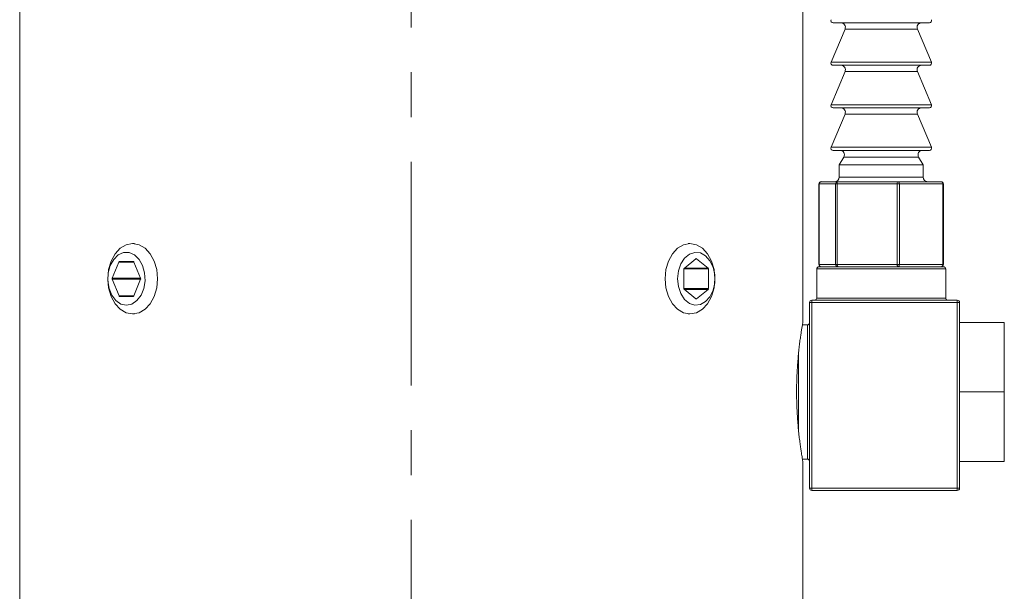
# Model space of a CAD drawing. Header units: inches. Extents: x 1.9 to 18.8, y 1.1 to 16.1.
# Tile 2 of 34: x 3.9 to 6.1, y 9.2 to 10.5. Entities that reach past the tile are written whole.
import ezdxf

# ---------------------------------------------------------------- set-up
doc = ezdxf.new("R2010")
doc.units = ezdxf.units.IN
doc.header["$MEASUREMENT"] = 0
doc.linetypes.add('CENTERX2', pattern=[0.8, 0.5, -0.1, 0.1, -0.1])
doc.layers.add('SLD-0', color=7, linetype='Continuous')

msp = doc.modelspace()

# ---------------------------------------------------------------- linework, layer by layer
at = {"color": 7, "linetype": 'Continuous', "lineweight": 15}
for p, q in [((3.9257, 10.8024), (3.9257, 8.8024)), ((5.6757, 9.8308), (5.6757, 10.8024)), ((5.9584, 10.4994), (5.7431, 10.4994)), ((5.7698, 10.4855), (5.7385, 10.4114)), ((5.9316, 10.4855), (5.7698, 10.4855)), ((5.963, 10.4114), (5.9316, 10.4855)), ((5.7385, 10.4114), (5.772, 10.4114)), ((5.772, 10.4114), (5.963, 10.4114)), ((5.7698, 10.3905), (5.7385, 10.3164)), ((5.9584, 10.4044), (5.7431, 10.4044)), ((5.9316, 10.3905), (5.7698, 10.3905)), ((5.963, 10.3164), (5.9316, 10.3905)), ((5.7385, 10.3164), (5.772, 10.3164)), ((5.9584, 10.3094), (5.7431, 10.3094)), ((5.772, 10.3164), (5.963, 10.3164)), ((5.7698, 10.2955), (5.7385, 10.2214)), ((5.9316, 10.2955), (5.7698, 10.2955)), ((5.963, 10.2214), (5.9316, 10.2955)), ((5.7385, 10.2214), (5.772, 10.2214)), ((5.9584, 10.2144), (5.7431, 10.2144)), ((5.772, 10.2214), (5.963, 10.2214)), ((5.7671, 10.1994), (5.757, 10.1818)), ((5.9343, 10.1994), (5.7671, 10.1994)), ((5.9445, 10.1818), (5.9343, 10.1994)), ((5.757, 10.1818), (5.757, 10.1544)), ((5.9445, 10.1818), (5.757, 10.1818)), ((5.9445, 10.1544), (5.9445, 10.1818)), ((5.7166, 10.1444), (5.7536, 10.1444)), ((5.7536, 10.1444), (5.8877, 10.1444)), ((5.757, 10.1544), (5.785, 10.1544)), ((5.785, 10.1544), (5.9445, 10.1544)), ((5.8877, 10.1444), (5.9848, 10.1444)), ((5.7116, 10.1394), (5.7116, 9.9594)), ((5.7118, 10.1394), (5.7116, 10.1394)), ((5.7487, 10.1394), (5.7118, 10.1394)), ((5.7118, 10.1394), (5.7118, 9.9594)), ((5.7523, 10.1394), (5.7487, 10.1394)), ((5.7487, 9.9594), (5.7487, 10.1394)), ((5.8864, 10.1394), (5.7523, 10.1394)), ((5.7523, 10.1394), (5.7523, 9.9594)), ((5.8864, 9.9594), (5.8864, 10.1394)), ((5.8913, 10.1394), (5.8864, 10.1394)), ((5.8913, 10.1394), (5.8913, 9.9594)), ((5.9884, 10.1394), (5.8913, 10.1394)), ((5.9884, 9.9594), (5.9884, 10.1394)), ((5.9898, 10.1394), (5.9884, 10.1394)), ((5.9898, 9.9594), (5.9898, 10.1394)), ((4.182, 10.0062), (4.1781, 10.0062)), ((5.4233, 10.0062), (5.4194, 10.0062)), ((5.4366, 9.9723), (5.4101, 9.9507)), ((5.4366, 9.9723), (5.438, 9.9723)), ((5.4637, 9.9513), (5.438, 9.9723)), ((4.1473, 9.9648), (4.1324, 9.9284)), ((4.181, 9.9648), (4.1473, 9.9648)), ((4.1798, 9.9658), (4.1485, 9.9658)), ((4.1959, 9.9284), (4.181, 9.9648)), ((5.4094, 9.949), (5.4094, 9.9058)), ((5.4095, 9.9496), (5.4644, 9.9496)), ((5.4108, 9.9513), (5.4637, 9.9513)), ((5.4644, 9.9053), (5.4644, 9.9496)), ((5.7067, 9.9494), (5.7067, 9.8844)), ((5.9947, 9.9494), (5.7067, 9.9494)), ((5.7118, 9.9594), (5.7116, 9.9594)), ((5.9897, 9.9544), (5.7117, 9.9544)), ((5.7118, 9.9594), (5.7487, 9.9594)), ((5.7523, 9.9594), (5.7487, 9.9594)), ((5.7523, 9.9594), (5.8864, 9.9594)), ((5.8913, 9.9594), (5.8864, 9.9594)), ((5.8913, 9.9594), (5.9884, 9.9594)), ((5.9898, 9.9594), (5.9884, 9.9594)), ((5.9947, 9.8844), (5.9947, 9.9494)), ((4.1959, 9.9284), (4.1324, 9.9284)), ((4.1324, 9.9264), (4.1477, 9.889)), ((4.1959, 9.9264), (4.1324, 9.9264)), ((4.1806, 9.889), (4.1959, 9.9264)), ((5.4095, 9.9053), (5.4644, 9.9053)), ((5.4101, 9.9041), (5.4366, 9.8825)), ((5.4108, 9.9036), (5.4637, 9.9036)), ((5.438, 9.8825), (5.4637, 9.9036)), ((4.1806, 9.889), (4.1477, 9.889)), ((4.1489, 9.8881), (4.1794, 9.8881)), ((5.4366, 9.8825), (5.438, 9.8825)), ((5.6957, 9.8794), (5.6957, 9.8744)), ((5.6957, 9.8794), (6.0207, 9.8794)), ((5.7067, 9.8844), (5.9947, 9.8844)), ((6.0207, 9.8744), (6.0207, 9.8794)), ((5.6907, 9.4594), (5.6907, 9.8744)), ((5.6907, 9.8744), (5.6957, 9.8744)), ((5.6957, 9.8744), (5.6957, 9.4594)), ((6.0207, 9.8744), (5.6957, 9.8744)), ((6.0207, 9.4594), (6.0207, 9.8744)), ((6.0207, 9.8744), (6.0257, 9.8744)), ((6.0257, 9.8744), (6.0257, 9.4594)), ((4.1781, 9.8487), (4.182, 9.8487)), ((5.4194, 9.8487), (5.4233, 9.8487)), ((5.6857, 9.8244), (5.6746, 9.8244)), ((5.6857, 9.6744), (5.6857, 9.8244)), ((6.1257, 9.8299), (6.0257, 9.8299)), ((6.1257, 9.8299), (6.1257, 9.6744)), ((5.6657, 9.7597), (5.6657, 9.6744)), ((5.6657, 9.6744), (5.6657, 9.589)), ((5.6857, 9.5244), (5.6857, 9.6744)), ((6.1257, 9.6744), (6.0257, 9.6744)), ((6.1257, 9.6744), (6.1257, 9.5189)), ((5.6746, 9.5244), (5.6857, 9.5244)), ((5.6757, 8.8024), (5.6757, 9.518)), ((6.1257, 9.5189), (6.0257, 9.5189)), ((5.6907, 9.4594), (5.6957, 9.4594)), ((5.6957, 9.4594), (6.0207, 9.4594)), ((5.6957, 9.4544), (5.6957, 9.4594)), ((6.0207, 9.4544), (5.6957, 9.4544)), ((6.0207, 9.4594), (6.0207, 9.4544)), ((6.0207, 9.4594), (6.0257, 9.4594))]:
    msp.add_line(p, q, dxfattribs=at)
at = {"color": 7, "linetype": 'Continuous', "lineweight": 15, "flags": 128}
for points in [[(4.1781, 9.8487), (4.1637, 9.8514), (4.1502, 9.8592), (4.1387, 9.8717), (4.1299, 9.8881), (4.1243, 9.907), (4.1224, 9.9274), (4.1243, 9.9478), (4.1299, 9.9668), (4.1387, 9.9831), (4.1502, 9.9956), (4.1637, 10.0035), (4.1781, 10.0062), (4.1925, 10.0035), (4.2059, 9.9956), (4.2174, 9.9831), (4.2263, 9.9668), (4.2319, 9.9478), (4.2338, 9.9274), (4.2319, 9.907), (4.2263, 9.8881), (4.2174, 9.8717), (4.2059, 9.8592), (4.1925, 9.8514), (4.1781, 9.8487)], [(5.3677, 9.9274), (5.3696, 9.9478), (5.3751, 9.9668), (5.384, 9.9831), (5.3955, 9.9956), (5.4089, 10.0035), (5.4233, 10.0062), (5.4378, 10.0035), (5.4512, 9.9956), (5.4627, 9.9831), (5.4716, 9.9668), (5.4771, 9.9478), (5.479, 9.9274), (5.4771, 9.907), (5.4716, 9.8881), (5.4627, 9.8717), (5.4512, 9.8592), (5.4378, 9.8514), (5.4233, 9.8487), (5.4089, 9.8514), (5.3955, 9.8592), (5.384, 9.8717), (5.3751, 9.8881), (5.3696, 9.907), (5.3677, 9.9274)], [(4.1642, 9.8684), (4.1765, 9.871), (4.1877, 9.8786), (4.1968, 9.8906), (4.203, 9.9058), (4.2058, 9.923), (4.2049, 9.9406), (4.2003, 9.957), (4.1926, 9.9707), (4.1823, 9.9806), (4.1704, 9.9858), (4.1579, 9.9858), (4.146, 9.9806), (4.1358, 9.9707), (4.128, 9.957), (4.1234, 9.9406), (4.1225, 9.923), (4.1253, 9.9058), (4.1315, 9.8906), (4.1406, 9.8786), (4.1519, 9.871), (4.1642, 9.8684)], [(5.3955, 9.9274), (5.3974, 9.91), (5.4028, 9.8942), (5.4112, 9.8813), (5.422, 9.8725), (5.4341, 9.8685), (5.4466, 9.8699), (5.4581, 9.8763), (5.4679, 9.8873), (5.4749, 9.9018), (5.4786, 9.9186), (5.4786, 9.9362), (5.4749, 9.953), (5.4679, 9.9676), (5.4581, 9.9786), (5.4466, 9.985), (5.4341, 9.9863), (5.422, 9.9824), (5.4112, 9.9736), (5.4028, 9.9607), (5.3974, 9.9448), (5.3955, 9.9274)]]:
    msp.add_lwpolyline(points, dxfattribs=at)
at = {"color": 7, "linetype": 'Continuous', "lineweight": 15}
for centre, radius, start, end in [((5.7431, 10.5044), 0.005, 157.0723, 270), ((5.7606, 10.4894), 0.01, 337.0723, 90), ((5.9408, 10.4894), 0.01, 90, 202.9277), ((5.9584, 10.5044), 0.005, 270, 22.9277), ((5.7431, 10.4094), 0.005, 157.0723, 270), ((5.9584, 10.4094), 0.005, 270, 22.9277), ((5.7606, 10.3944), 0.01, 337.0723, 90), ((5.9408, 10.3944), 0.01, 90, 202.9277), ((5.7431, 10.3144), 0.005, 157.0723, 270), ((5.7606, 10.2994), 0.01, 337.0723, 90), ((5.9408, 10.2994), 0.01, 90, 202.9277), ((5.9584, 10.3144), 0.005, 270, 22.9277), ((5.7431, 10.2194), 0.005, 157.0723, 270), ((5.7584, 10.2044), 0.01, 330.1419, 90), ((5.943, 10.2044), 0.01, 90, 209.8581), ((5.9584, 10.2194), 0.005, 270, 22.9277), ((5.7166, 10.1394), 0.005, 90, 180), ((5.7167, 10.1395), 0.00491, 91.0775, 181.0384), ((5.747, 10.1544), 0.01, 270, 0), ((5.7536, 10.1395), 0.00491, 91.0775, 181.0384), ((5.7582, 10.1406), 0.00604, 140.6625, 191.183), ((5.8924, 10.1406), 0.00604, 140.6625, 191.183), ((5.8868, 10.14), 0.00447, 352.0962, 78.8797), ((5.9545, 10.1544), 0.01, 180, 270), ((5.9848, 10.1394), 0.005, 0, 90), ((5.984, 10.14), 0.00447, 352.0962, 78.8797), ((5.4373, 9.9715), 0.00106, 48.8939, 131.1061), ((4.1486, 9.9644), 0.0014, 95.3927, 163.0703), ((4.1797, 9.9644), 0.0014, 16.9297, 84.6073), ((5.4116, 9.9491), 0.00221, 133.1769, 182.4077), ((5.4622, 9.9497), 0.00221, 357.5923, 46.8231), ((5.7117, 9.9494), 0.005, 90, 180), ((5.7166, 9.9594), 0.005, 180, 270), ((5.7167, 9.9593), 0.00491, 178.9616, 268.9225), ((5.7536, 9.9593), 0.00491, 178.9616, 268.9225), ((5.7582, 9.9583), 0.00604, 168.817, 219.3375), ((5.8924, 9.9583), 0.00604, 168.817, 219.3375), ((5.8868, 9.9588), 0.00447, 281.1203, 7.9038), ((5.9848, 9.9594), 0.005, 270, 0), ((5.984, 9.9588), 0.00447, 281.1203, 7.9038), ((5.9897, 9.9494), 0.005, 0, 90), ((4.1349, 9.9274), 0.00268, 158.419, 201.581), ((4.1934, 9.9274), 0.00268, 338.419, 21.581), ((5.4116, 9.9057), 0.00221, 177.5923, 226.8231), ((5.4622, 9.9052), 0.00221, 313.1769, 2.4077), ((4.149, 9.8894), 0.0014, 196.9297, 264.6073), ((4.1793, 9.8894), 0.0014, 275.3927, 343.0703), ((5.4373, 9.8833), 0.00106, 228.8939, 311.1061), ((5.6957, 9.8744), 0.005, 90, 180), ((5.7017, 9.8844), 0.005, 270, 0), ((5.9997, 9.8844), 0.005, 180, 270), ((6.0207, 9.8744), 0.005, 0, 90), ((5.6857, 9.8294), 0.005, 270, 0), ((5.6857, 9.5194), 0.005, 360, 90), ((5.6957, 9.4594), 0.005, 180, 270), ((6.0207, 9.4594), 0.005, 270, 0)]:
    msp.add_arc(centre, radius, start, end, dxfattribs=at)
msp.add_open_spline([(5.6757, 9.518), (5.6757, 9.5181), (5.6756, 9.5184), (5.6751, 9.5213), (5.6743, 9.526), (5.6732, 9.5325), (5.6719, 9.5408), (5.6704, 9.5507), (5.6689, 9.5621), (5.6673, 9.5751), (5.6658, 9.5893), (5.6644, 9.6047), (5.6632, 9.6209), (5.6623, 9.6379), (5.6618, 9.6552), (5.6615, 9.6728), (5.6617, 9.6902), (5.6622, 9.7075), (5.663, 9.7242), (5.6641, 9.7403), (5.6654, 9.7557), (5.6669, 9.77), (5.6684, 9.7833), (5.67, 9.7952), (5.6715, 9.8056), (5.6729, 9.8145), (5.6741, 9.8215), (5.675, 9.8267), (5.6755, 9.8299), (5.6758, 9.8312), (5.6757, 9.8309), (5.6757, 9.8308)], degree=3, knots=[0, 0, 0, 0, 0.034421, 0.068982, 0.104249, 0.140026, 0.17478, 0.210231, 0.246186, 0.281413, 0.317361, 0.353835, 0.389092, 0.425092, 0.461635, 0.496413, 0.531916, 0.567947, 0.602487, 0.637726, 0.673469, 0.708379, 0.743992, 0.780112, 0.815426, 0.85147, 0.888049, 0.923175, 0.959042, 0.99545, 1, 1, 1, 1], dxfattribs=at)
at = {"layer": 'SLD-0', "color": 7, "linetype": 'CENTERX2', "lineweight": 0}
msp.add_line((4.8007, 4.8888), (4.8007, 11.7387), dxfattribs=at)

doc.saveas('drawing.dxf')
